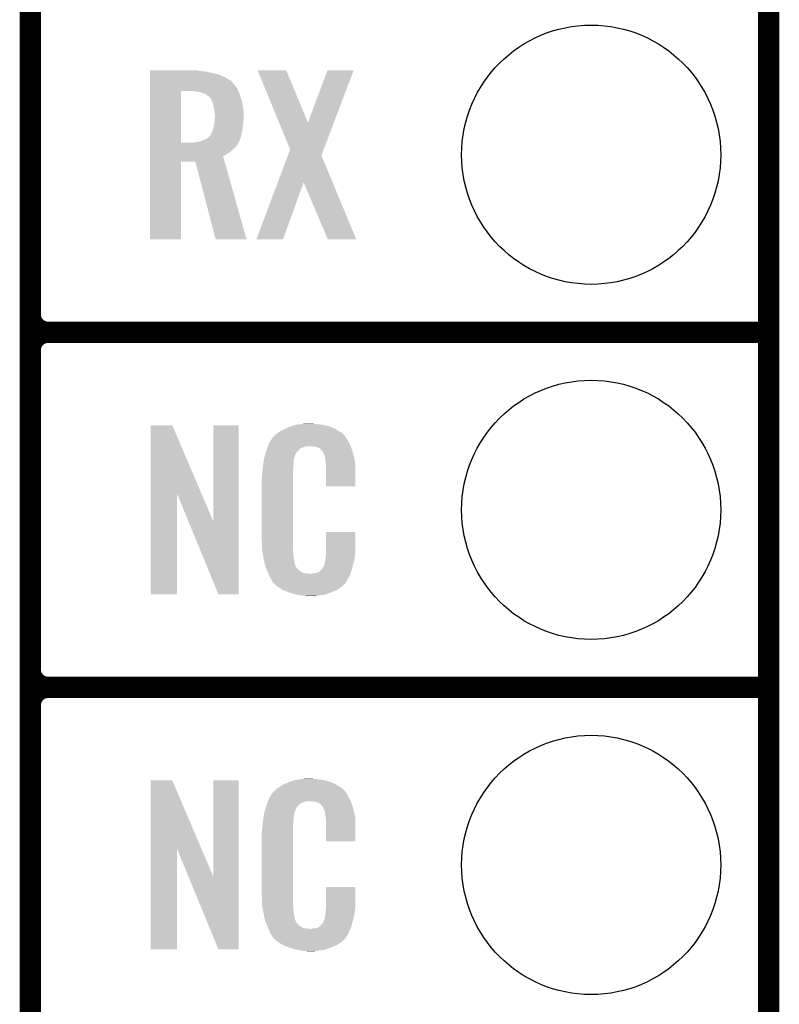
# Model space of a CAD drawing. Extents: x -4.5 to 27.4, y -3.9 to 53.4.
# Tile 12 of 47: x 18.8 to 24.2, y 4.1 to 11.1. Entities that reach past the tile are written whole.
import ezdxf

# ---------------------------------------------------------------- set-up
doc = ezdxf.new("R2010")
doc.units = 0
doc.layers.get('0').update_dxf_attribs({"linetype": 'CONTINUOUS'})
for name, color, linetype in [('CAN_LIN_SBC_CLICK_V101_GKO', 5, 'CONTINUOUS'), ('CAN_LIN_SBC_CLICK_V101_GTO', 14, 'CONTINUOUS'), ('CAN_LIN_SBC_CLICK_V101_GTS', 12, 'CONTINUOUS')]:
    doc.layers.add(name, color=color, linetype=linetype)

# ---------------------------------------------------------------- blocks, each defined once
blk = doc.blocks.new('ROUND_20')
blk.add_circle((0, 0), 0.9271)

msp = doc.modelspace()

# ---------------------------------------------------------------- linework, layer by layer
at = {"layer": 'CAN_LIN_SBC_CLICK_V101_GKO', "const_width": 0.1524}
msp.add_lwpolyline([(24.13, -1.27), (24.13, 28.575)], dxfattribs=at)
at = {"layer": 'CAN_LIN_SBC_CLICK_V101_GTO', "const_width": 0.1524}
for points in [[(18.8468, -0.5588), (18.8468, 18.3388)], [(18.8468, 9.017), (18.8468, 11.303)], [(18.9738, 8.89), (24.13, 8.89)], [(18.9738, 8.89), (24.13, 8.89)], [(18.8468, 6.477), (18.8468, 8.763)], [(18.9738, 6.35), (24.13, 6.35)], [(18.9738, 6.35), (24.13, 6.35)], [(18.8468, 3.937), (18.8468, 6.223)]]:
    msp.add_lwpolyline(points, dxfattribs=at)
for points in [[(18.8468, 9.017, 0.4142136), (18.9738, 8.89)], [(18.9738, 8.89, 0.4142136), (18.8468, 8.763)], [(18.9738, 8.89, 0.4142136), (18.8468, 8.763)], [(18.8468, 6.477, 0.4142136), (18.9738, 6.35)], [(18.9738, 6.35, 0.4142136), (18.8468, 6.223)], [(18.9738, 6.35, 0.4142136), (18.8468, 6.223)]]:
    msp.add_lwpolyline(points, format="xyb", dxfattribs=at)
at = {"layer": 'CAN_LIN_SBC_CLICK_V101_GTO'}
for points in [[(19.7028, 10.76198), (19.702802, 10.76452), (20.04314, 10.76198), (20.02536, 10.76452)], [(19.7028, 10.75944), (19.7028, 10.76198), (20.06092, 10.75944), (20.04314, 10.76198)], [(19.7028, 10.75436), (19.7028, 10.75944), (20.1041, 10.75436), (20.06092, 10.75944)], [(19.7028, 10.7442), (19.7028, 10.75436), (20.14728, 10.7442), (20.1041, 10.75436)], [(19.7028, 10.734038), (19.7028, 10.7442), (20.195542, 10.734038), (20.14728, 10.7442)], [(19.7028, 10.71372), (19.7028, 10.734038), (20.238718, 10.71372), (20.195542, 10.734038)], [(19.7028, 10.69086), (19.7028, 10.71372), (20.27936, 10.69086), (20.238718, 10.71372)], [(20.472438, 10.764506), (20.472432, 10.76452), (20.678144, 10.764506), (20.472432, 10.76452)], [(20.627478, 10.388654), (20.472438, 10.764506), (20.8331, 10.388654), (20.678144, 10.764506)], [(20.8331, 10.388654), (20.972784, 10.76449), (21.018228, 10.388654), (21.16073, 10.76449)], [(20.972784, 10.76449), (20.972796, 10.76452), (21.16073, 10.76449), (20.972796, 10.76452)], [(19.702798, 10.632438), (19.7028, 10.657842), (20.32762, 10.632438), (20.30984, 10.657842)], [(19.7028, 10.688316), (19.7028, 10.69086), (20.284442, 10.688316), (20.27936, 10.69086)], [(19.7028, 10.67562), (19.7028, 10.688316), (20.2946, 10.67562), (20.284442, 10.688316)], [(19.7028, 10.657842), (19.7028, 10.67562), (20.30984, 10.657842), (20.2946, 10.67562)], [(19.702792, 10.246382), (19.702798, 10.61466), (19.92376, 10.246382), (19.923782, 10.61466)], [(19.702798, 10.61466), (19.702798, 10.632438), (20.335826, 10.61466), (20.32762, 10.632438)], [(20.038062, 10.61212), (20.00758, 10.61466), (20.336998, 10.61212), (20.335826, 10.61466)], [(20.06346, 10.607038), (20.038062, 10.61212), (20.339344, 10.607038), (20.336998, 10.61212)], [(20.086318, 10.59942), (20.06346, 10.607038), (20.34286, 10.59942), (20.339344, 10.607038)], [(20.086324, 10.599418), (20.086318, 10.59942), (20.34286, 10.599418), (20.34286, 10.59942)], [(20.1041, 10.591798), (20.086324, 10.599418), (20.3454, 10.591798), (20.34286, 10.599418)], [(20.114264, 10.581638), (20.1041, 10.591798), (20.348788, 10.581638), (20.3454, 10.591798)], [(20.12442, 10.576558), (20.114264, 10.581638), (20.35048, 10.576558), (20.348788, 10.581638)], [(20.132042, 10.568938), (20.12442, 10.576558), (20.35302, 10.568938), (20.35048, 10.576558)], [(20.14075, 10.553698), (20.132042, 10.568938), (20.3581, 10.553698), (20.35302, 10.568938)], [(20.1422, 10.551158), (20.14075, 10.553698), (20.35861, 10.551158), (20.3581, 10.553698)], [(20.15236, 10.528298), (20.1422, 10.551158), (20.363182, 10.528298), (20.35861, 10.551158)], [(20.15744, 10.50544), (20.15236, 10.528298), (20.367752, 10.50544), (20.363182, 10.528298)], [(20.158076, 10.5029), (20.15744, 10.50544), (20.36826, 10.5029), (20.367752, 10.50544)], [(20.16252, 10.485118), (20.158076, 10.5029), (20.371494, 10.485118), (20.36826, 10.5029)], [(20.16365, 10.474958), (20.16252, 10.485118), (20.37334, 10.474958), (20.371494, 10.485118)], [(20.16506, 10.46226), (20.16365, 10.474958), (20.37334, 10.46226), (20.37334, 10.474958)], [(20.1676, 10.447018), (20.16506, 10.46226), (20.37334, 10.447018), (20.37334, 10.46226)], [(20.165604, 10.4013), (20.167236, 10.42416), (20.3708, 10.4013), (20.37334, 10.42416)], [(20.167236, 10.42416), (20.1676, 10.42924), (20.37334, 10.42416), (20.37334, 10.42924)], [(20.1676, 10.42924), (20.1676, 10.447018), (20.37334, 10.42924), (20.37334, 10.447018)], [(20.155462, 10.34542), (20.15998, 10.36574), (20.36572, 10.34542), (20.367412, 10.36574)], [(20.15998, 10.36574), (20.161826, 10.3759), (20.367412, 10.36574), (20.36826, 10.3759)], [(20.161826, 10.3759), (20.16506, 10.393678), (20.36826, 10.3759), (20.370036, 10.393678)], [(20.16506, 10.393678), (20.165604, 10.4013), (20.370036, 10.393678), (20.3708, 10.4013)], [(20.706076, 10.198108), (20.627478, 10.388654), (20.945982, 10.198108), (21.018228, 10.388654)], [(20.118066, 10.281918), (20.12696, 10.28954), (20.353018, 10.281918), (20.35419, 10.28954)], [(20.12696, 10.28954), (20.129498, 10.292078), (20.35419, 10.28954), (20.35458, 10.292078)], [(20.129498, 10.292078), (20.139658, 10.307318), (20.35458, 10.292078), (20.356926, 10.307318)], [(20.139658, 10.307318), (20.143468, 10.31494), (20.356926, 10.307318), (20.3581, 10.31494)], [(20.143468, 10.31494), (20.14728, 10.32256), (20.3581, 10.31494), (20.360004, 10.32256)], [(20.14728, 10.32256), (20.154898, 10.342878), (20.360004, 10.32256), (20.365084, 10.342878)], [(20.154898, 10.342878), (20.155462, 10.34542), (20.365084, 10.342878), (20.36572, 10.34542)], [(19.70279, 10.213338), (19.702792, 10.23112), (20.31492, 10.213338), (20.327618, 10.23112)], [(19.70279, 10.1981), (19.70279, 10.213338), (20.29714, 10.1981), (20.31492, 10.213338)], [(19.702792, 10.24636), (19.702792, 10.246382), (20.010118, 10.24636), (19.92376, 10.246382)], [(19.702792, 10.23112), (19.702792, 10.24636), (20.327618, 10.23112), (20.335238, 10.24636)], [(20.010118, 10.24636), (20.02536, 10.2489), (20.335238, 10.24636), (20.336508, 10.2489)], [(20.02536, 10.2489), (20.045648, 10.251436), (20.336508, 10.2489), (20.337778, 10.251436)], [(20.045648, 10.251436), (20.04568, 10.25144), (20.337778, 10.251436), (20.33778, 10.25144)], [(20.04568, 10.25144), (20.057112, 10.25398), (20.33778, 10.25144), (20.340318, 10.25398)], [(20.057112, 10.25398), (20.068538, 10.256518), (20.340318, 10.25398), (20.34147, 10.256518)], [(20.068538, 10.256518), (20.08886, 10.26668), (20.34147, 10.256518), (20.34609, 10.26668)], [(20.08886, 10.26668), (20.109178, 10.2743), (20.34609, 10.26668), (20.349554, 10.2743)], [(20.109178, 10.2743), (20.118066, 10.281918), (20.349554, 10.2743), (20.353018, 10.281918)], [(19.70279, 10.18032), (19.70279, 10.1981), (20.27682, 10.18032), (20.29714, 10.1981)], [(19.70279, 10.165082), (19.70279, 10.18032), (20.253962, 10.165082), (20.27682, 10.18032)], [(19.70279, 10.149824), (19.70279, 10.165082), (20.226024, 10.149824), (20.253962, 10.165082)], [(19.70279, 10.1092), (19.70279, 10.149824), (20.237482, 10.1092), (20.226024, 10.149824)], [(20.617354, 9.961826), (20.689856, 10.154912), (21.009774, 9.961826), (20.929604, 10.154912)], [(20.689856, 10.154912), (20.706076, 10.198108), (20.929604, 10.154912), (20.945982, 10.198108)], [(19.70278, 9.555502), (19.70279, 10.109178), (19.923738, 9.555502), (19.92376, 10.109178)], [(19.70279, 10.109178), (19.70279, 10.1092), (19.92376, 10.109178), (20.027882, 10.1092)], [(20.172676, 9.555496), (20.027882, 10.1092), (20.393628, 9.555496), (20.237482, 10.1092)], [(20.46479, 9.55551), (20.617354, 9.961826), (20.655274, 9.55551), (20.802582, 9.961826)], [(20.975316, 9.555494), (20.802582, 9.961826), (21.178484, 9.555494), (21.009774, 9.961826)], [(19.923738, 9.55548), (19.70278, 9.555502), (19.923738, 9.55548), (19.923738, 9.555502)], [(20.393632, 9.55548), (20.172676, 9.555496), (20.393632, 9.55548), (20.393628, 9.555496)], [(20.655264, 9.55548), (20.46479, 9.55551), (20.655264, 9.55548), (20.655274, 9.55551)], [(21.178488, 9.55548), (21.178484, 9.555494), (21.178488, 9.55548), (20.975316, 9.555494)], [(19.707872, 7.736728), (19.70788, 8.224506), (20.070862, 7.736728), (19.862804, 8.224506)], [(19.70788, 8.224506), (19.707882, 8.22452), (19.862804, 8.224506), (19.707882, 8.22452)], [(20.15744, 7.533748), (20.15746, 8.224498), (20.337766, 7.533748), (20.33778, 8.224498)], [(20.15746, 8.224498), (20.157462, 8.22452), (20.33778, 8.224498), (20.157462, 8.22452)], [(20.614642, 8.16864), (20.626618, 8.176262), (21.077432, 8.16864), (21.06676, 8.176262)], [(20.626618, 8.176262), (20.642582, 8.18642), (21.06676, 8.176262), (21.04983, 8.18642)], [(20.642582, 8.18642), (20.66798, 8.19912), (21.04983, 8.18642), (21.02866, 8.19912)], [(20.66798, 8.19912), (20.67814, 8.2042), (21.02866, 8.19912), (21.016324, 8.2042)], [(20.67814, 8.2042), (20.703538, 8.21436), (21.016324, 8.2042), (20.991652, 8.21436)], [(20.703538, 8.21436), (20.711158, 8.2169), (20.991652, 8.21436), (20.985482, 8.2169)], [(20.711158, 8.2169), (20.7264, 8.22198), (20.985482, 8.2169), (20.966432, 8.22198)], [(20.7264, 8.22198), (20.743334, 8.22706), (20.966432, 8.22198), (20.947382, 8.22706)], [(20.743334, 8.22706), (20.751802, 8.2296), (20.947382, 8.22706), (20.927062, 8.2296)], [(20.751802, 8.2296), (20.78228, 8.23214), (20.927062, 8.2296), (20.90674, 8.23214)], [(20.78228, 8.23214), (20.79752, 8.23468), (20.90674, 8.23214), (20.891502, 8.23468)], [(20.79752, 8.23468), (20.812762, 8.23722), (20.876262, 8.23468), (20.863562, 8.23722)], [(20.55368, 8.092442), (20.562644, 8.10768), (21.130952, 8.092442), (21.12264, 8.10768)], [(20.562644, 8.10768), (20.576094, 8.13054), (21.12264, 8.10768), (21.109942, 8.13054)], [(20.576094, 8.13054), (20.579086, 8.135622), (21.109942, 8.13054), (21.106132, 8.135622)], [(20.579086, 8.135622), (20.584162, 8.138164), (21.106132, 8.135622), (21.104224, 8.138164)], [(20.584162, 8.138164), (20.58619, 8.1407), (21.104224, 8.138164), (21.102322, 8.1407)], [(20.58619, 8.1407), (20.59025, 8.145776), (21.102322, 8.1407), (21.099782, 8.145776)], [(20.59025, 8.145776), (20.59432, 8.150862), (21.099782, 8.145776), (21.095424, 8.150862)], [(20.59432, 8.150862), (20.608834, 8.16356), (21.095424, 8.150862), (21.084542, 8.16356)], [(20.608834, 8.16356), (20.614642, 8.16864), (21.084542, 8.16356), (21.077432, 8.16864)], [(20.526272, 8.011158), (20.533492, 8.034018), (20.741638, 8.011158), (20.754338, 8.034018)], [(20.533492, 8.034018), (20.5359, 8.04164), (20.754338, 8.034018), (20.761958, 8.04164)], [(20.5359, 8.04164), (20.536788, 8.04418), (20.761958, 8.04164), (20.764498, 8.04418)], [(20.536788, 8.04418), (20.538564, 8.049256), (20.764498, 8.04418), (20.767038, 8.049256)], [(20.538564, 8.049256), (20.542122, 8.059418), (20.767038, 8.049256), (20.77974, 8.059418)], [(20.542122, 8.059418), (20.547454, 8.074658), (20.77974, 8.059418), (20.817836, 8.074658)], [(20.547454, 8.074658), (20.547456, 8.07466), (20.817836, 8.074658), (20.866098, 8.07466)], [(20.547456, 8.07466), (20.549232, 8.079738), (21.139694, 8.07466), (21.13788, 8.079738)], [(20.549232, 8.079738), (20.55368, 8.092442), (21.13788, 8.079738), (21.130952, 8.092442)], [(20.88388, 8.07212), (20.866098, 8.07466), (21.140602, 8.07212), (21.139694, 8.07466)], [(20.896578, 8.06958), (20.88388, 8.07212), (21.141508, 8.06958), (21.140602, 8.07212)], [(20.921974, 8.056882), (20.896578, 8.06958), (21.146044, 8.056882), (21.141508, 8.06958)], [(20.924518, 8.051804), (20.921974, 8.056882), (21.147856, 8.051804), (21.146044, 8.056882)], [(20.931054, 8.04418), (20.924518, 8.051804), (21.150578, 8.04418), (21.147856, 8.051804)], [(20.939758, 8.034022), (20.931054, 8.04418), (21.153568, 8.034022), (21.150578, 8.04418)], [(20.94992, 8.01116), (20.939758, 8.034022), (21.160292, 8.01116), (21.153568, 8.034022)], [(20.514642, 7.955278), (20.516648, 7.967978), (20.73148, 7.955278), (20.73148, 7.967978)], [(20.516648, 7.967978), (20.518252, 7.978138), (20.73148, 7.967978), (20.73402, 7.978138)], [(20.518252, 7.978138), (20.519054, 7.983218), (20.73402, 7.978138), (20.73402, 7.983218)], [(20.519054, 7.983218), (20.52066, 7.993382), (20.73402, 7.983218), (20.73679, 7.993382)], [(20.52066, 7.993382), (20.526272, 8.011158), (20.73679, 7.993382), (20.741638, 8.011158)], [(20.953984, 8.001002), (20.94992, 8.01116), (21.16328, 8.001002), (21.160292, 8.01116)], [(20.954998, 7.998464), (20.953984, 8.001002), (21.163764, 7.998464), (21.16328, 8.001002)], [(20.955, 7.990842), (20.954998, 7.998464), (21.165216, 7.990842), (21.163764, 7.998464)], [(20.95754, 7.978138), (20.955, 7.990842), (21.167636, 7.978138), (21.165216, 7.990842)], [(20.96008, 7.96036), (20.95754, 7.978138), (21.171022, 7.96036), (21.167636, 7.978138)], [(20.961058, 7.947658), (20.96008, 7.96036), (21.17344, 7.947658), (21.171022, 7.96036)], [(20.50542, 7.88162), (20.50796, 7.8994), (20.7264, 7.88162), (20.7264, 7.8994)], [(20.50796, 7.8994), (20.508242, 7.901938), (20.7264, 7.8994), (20.7264, 7.901938)], [(20.508242, 7.901938), (20.5105, 7.92226), (20.7264, 7.901938), (20.72894, 7.92226)], [(20.5105, 7.92226), (20.512756, 7.942578), (20.72894, 7.92226), (20.72894, 7.942578)], [(20.512756, 7.942578), (20.51304, 7.94512), (20.72894, 7.942578), (20.729448, 7.94512)], [(20.51304, 7.94512), (20.514642, 7.955278), (20.729448, 7.94512), (20.73148, 7.955278)], [(20.96262, 7.92734), (20.961058, 7.947658), (21.173436, 7.92734), (21.17344, 7.947658)], [(20.96262, 7.787662), (20.96262, 7.92734), (21.173418, 7.787662), (21.173436, 7.92734)], [(20.50288, 7.851142), (20.50542, 7.863842), (20.7264, 7.851142), (20.7264, 7.863842)], [(20.50288, 7.40156), (20.50288, 7.851142), (20.7264, 7.40156), (20.7264, 7.851142)], [(20.50542, 7.863842), (20.50542, 7.88162), (20.7264, 7.863842), (20.7264, 7.88162)], [(21.173418, 7.78764), (20.96262, 7.787662), (21.173418, 7.78764), (21.173418, 7.787662)], [(19.70786, 7.015502), (19.707872, 7.736728), (19.895798, 7.015502), (19.89582, 7.736728)], [(19.979456, 7.533748), (19.89582, 7.736728), (20.15744, 7.533748), (20.070862, 7.736728)], [(20.192996, 7.015494), (19.979456, 7.533748), (20.337758, 7.015494), (20.337766, 7.533748)], [(20.505232, 7.33806), (20.50288, 7.40156), (20.7264, 7.33806), (20.7264, 7.40156)], [(20.96262, 7.32282), (20.96264, 7.462498), (21.17344, 7.32282), (21.17344, 7.462498)], [(20.96264, 7.462498), (20.962642, 7.46252), (21.17344, 7.462498), (20.962642, 7.46252)], [(20.50542, 7.332982), (20.505232, 7.33806), (20.727126, 7.332982), (20.7264, 7.33806)], [(20.50763, 7.320278), (20.50542, 7.332982), (20.72894, 7.320278), (20.727126, 7.332982)], [(20.511606, 7.297418), (20.50763, 7.320278), (20.72894, 7.297418), (20.72894, 7.320278)], [(20.51558, 7.27456), (20.511606, 7.297418), (20.73255, 7.27456), (20.72894, 7.297418)], [(20.520662, 7.24916), (20.51558, 7.27456), (20.73656, 7.24916), (20.73255, 7.27456)], [(20.955002, 7.251704), (20.95754, 7.256784), (21.162234, 7.251704), (21.163428, 7.256784)], [(20.95754, 7.264402), (20.958048, 7.266942), (21.165222, 7.264402), (21.16582, 7.266942)], [(20.95754, 7.256784), (20.95754, 7.264402), (21.163428, 7.256784), (21.165222, 7.264402)], [(20.958048, 7.266942), (20.96008, 7.277102), (21.16582, 7.266942), (21.167174, 7.277102)], [(20.96008, 7.2898), (20.961984, 7.30504), (21.168866, 7.2898), (21.1709, 7.30504)], [(20.96008, 7.277102), (20.96008, 7.2898), (21.167174, 7.277102), (21.168866, 7.2898)], [(20.961984, 7.30504), (20.96262, 7.310122), (21.1709, 7.30504), (21.171626, 7.310122)], [(20.96262, 7.310122), (20.96262, 7.32282), (21.171626, 7.310122), (21.17344, 7.32282)], [(20.525234, 7.226298), (20.520662, 7.24916), (20.74164, 7.226298), (20.73656, 7.24916)], [(20.52574, 7.223762), (20.525234, 7.226298), (20.74291, 7.223762), (20.74164, 7.226298)], [(20.533062, 7.20598), (20.52574, 7.223762), (20.751802, 7.20598), (20.74291, 7.223762)], [(20.53411, 7.203436), (20.533062, 7.20598), (20.754342, 7.203436), (20.751802, 7.20598)], [(20.5362, 7.19836), (20.53411, 7.203436), (20.756884, 7.19836), (20.754342, 7.203436)], [(20.538292, 7.193278), (20.5362, 7.19836), (20.764502, 7.193278), (20.756884, 7.19836)], [(20.54143, 7.18566), (20.538292, 7.193278), (20.77212, 7.18566), (20.764502, 7.193278)], [(20.54352, 7.18058), (20.54143, 7.18566), (20.779742, 7.18058), (20.77212, 7.18566)], [(20.914362, 7.178042), (20.921986, 7.18566), (21.14296, 7.178042), (21.145076, 7.18566)], [(20.921986, 7.18566), (20.924526, 7.185674), (21.145076, 7.18566), (21.14508, 7.185674)], [(20.924526, 7.185674), (20.927062, 7.19074), (21.14508, 7.185674), (21.146488, 7.19074)], [(20.927062, 7.19074), (20.937222, 7.200902), (21.146488, 7.19074), (21.14931, 7.200902)], [(20.937222, 7.200902), (20.94992, 7.22376), (21.14931, 7.200902), (21.15566, 7.22376)], [(20.94992, 7.22376), (20.949922, 7.223762), (21.15566, 7.22376), (21.15566, 7.223762)], [(20.949922, 7.223762), (20.955, 7.249162), (21.15566, 7.223762), (21.161636, 7.249162)], [(20.955, 7.249162), (20.955002, 7.251704), (21.161636, 7.249162), (21.162234, 7.251704)], [(20.545474, 7.1755), (20.54352, 7.18058), (20.787362, 7.1755), (20.779742, 7.18058)], [(20.548406, 7.16788), (20.545474, 7.1755), (20.802604, 7.16788), (20.787362, 7.1755)], [(20.55036, 7.1628), (20.548406, 7.16788), (20.848322, 7.1628), (20.802604, 7.16788)], [(20.55622, 7.14756), (20.55036, 7.1628), (21.130408, 7.14756), (21.136684, 7.1628)], [(20.563278, 7.13486), (20.55622, 7.14756), (21.12518, 7.13486), (21.130408, 7.14756)], [(20.568922, 7.124698), (20.563278, 7.13486), (21.119082, 7.124698), (21.12518, 7.13486)], [(20.579076, 7.109466), (20.568922, 7.124698), (21.109942, 7.109466), (21.119082, 7.124698)], [(20.848322, 7.1628), (20.858482, 7.162802), (21.136684, 7.1628), (21.136686, 7.162802)], [(20.858482, 7.162802), (20.866104, 7.16534), (21.136686, 7.162802), (21.13773, 7.16534)], [(20.876262, 7.16534), (20.901662, 7.17042), (21.13773, 7.16534), (21.139822, 7.17042)], [(20.901662, 7.17042), (20.914354, 7.178038), (21.139822, 7.17042), (21.14296, 7.178038)], [(20.914354, 7.178038), (20.914362, 7.178042), (21.14296, 7.178038), (21.14296, 7.178042)], [(20.57908, 7.104386), (20.579076, 7.109466), (21.106894, 7.104386), (21.109942, 7.109466)], [(20.586704, 7.09676), (20.57908, 7.104386), (21.10232, 7.09676), (21.106894, 7.104386)], [(20.591784, 7.091678), (20.586704, 7.09676), (21.099776, 7.091678), (21.10232, 7.09676)], [(20.59686, 7.086598), (20.591784, 7.091678), (21.093426, 7.086598), (21.099776, 7.091678)], [(20.602786, 7.08152), (20.59686, 7.086598), (21.08708, 7.08152), (21.093426, 7.086598)], [(20.614638, 7.07136), (20.602786, 7.08152), (21.075228, 7.07136), (21.08708, 7.08152)], [(20.622768, 7.06628), (20.614638, 7.07136), (21.069302, 7.06628), (21.075228, 7.07136)], [(20.65122, 7.0485), (20.622768, 7.06628), (21.0439, 7.0485), (21.069302, 7.06628)], [(20.65528, 7.045962), (20.65122, 7.0485), (21.037978, 7.045962), (21.0439, 7.0485)], [(20.687936, 7.03326), (20.65528, 7.045962), (21.00834, 7.03326), (21.037978, 7.045962)], [(19.895798, 7.01548), (19.70786, 7.015502), (19.895798, 7.01548), (19.895798, 7.015502)], [(20.337758, 7.01548), (20.192996, 7.015494), (20.337758, 7.01548), (20.337758, 7.015494)], [(20.701, 7.028178), (20.687936, 7.03326), (20.99527, 7.028178), (21.00834, 7.03326)], [(20.744178, 7.01548), (20.701, 7.028178), (20.962618, 7.01548), (20.99527, 7.028178)], [(20.771274, 7.0104), (20.744178, 7.01548), (20.939758, 7.0104), (20.962618, 7.01548)], [(20.78482, 7.00786), (20.771274, 7.0104), (20.91182, 7.00786), (20.939758, 7.0104)], [(20.800058, 7.00532), (20.78482, 7.00786), (20.896578, 7.00532), (20.91182, 7.00786)], [(20.827998, 7.00278), (20.817838, 7.00532), (20.881338, 7.00278), (20.896578, 7.00532)], [(19.707872, 5.196728), (19.70788, 5.684506), (20.070862, 5.196728), (19.862804, 5.684506)], [(19.70788, 5.684506), (19.707882, 5.68452), (19.862804, 5.684506), (19.707882, 5.68452)], [(20.15744, 4.993748), (20.15746, 5.684498), (20.337766, 4.993748), (20.33778, 5.684498)], [(20.15746, 5.684498), (20.157462, 5.68452), (20.33778, 5.684498), (20.157462, 5.68452)], [(20.614642, 5.62864), (20.626618, 5.636262), (21.077432, 5.62864), (21.06676, 5.636262)], [(20.626618, 5.636262), (20.642582, 5.64642), (21.06676, 5.636262), (21.04983, 5.64642)], [(20.642582, 5.64642), (20.66798, 5.65912), (21.04983, 5.64642), (21.02866, 5.65912)], [(20.66798, 5.65912), (20.67814, 5.6642), (21.02866, 5.65912), (21.016324, 5.6642)], [(20.67814, 5.6642), (20.703538, 5.67436), (21.016324, 5.6642), (20.991652, 5.67436)], [(20.703538, 5.67436), (20.711158, 5.6769), (20.991652, 5.67436), (20.985482, 5.6769)], [(20.711158, 5.6769), (20.7264, 5.68198), (20.985482, 5.6769), (20.966432, 5.68198)], [(20.7264, 5.68198), (20.743334, 5.68706), (20.966432, 5.68198), (20.947382, 5.68706)], [(20.743334, 5.68706), (20.751802, 5.6896), (20.947382, 5.68706), (20.927062, 5.6896)], [(20.751802, 5.6896), (20.78228, 5.69214), (20.927062, 5.6896), (20.90674, 5.69214)], [(20.78228, 5.69214), (20.79752, 5.69468), (20.90674, 5.69214), (20.891502, 5.69468)], [(20.79752, 5.69468), (20.812762, 5.69722), (20.876262, 5.69468), (20.863562, 5.69722)], [(20.55368, 5.552442), (20.562644, 5.56768), (21.130952, 5.552442), (21.12264, 5.56768)], [(20.562644, 5.56768), (20.576094, 5.59054), (21.12264, 5.56768), (21.109942, 5.59054)], [(20.576094, 5.59054), (20.579086, 5.595622), (21.109942, 5.59054), (21.106132, 5.595622)], [(20.579086, 5.595622), (20.584162, 5.598164), (21.106132, 5.595622), (21.104224, 5.598164)], [(20.584162, 5.598164), (20.58619, 5.6007), (21.104224, 5.598164), (21.102322, 5.6007)], [(20.58619, 5.6007), (20.59025, 5.605776), (21.102322, 5.6007), (21.099782, 5.605776)], [(20.59025, 5.605776), (20.59432, 5.610862), (21.099782, 5.605776), (21.095424, 5.610862)], [(20.59432, 5.610862), (20.608834, 5.62356), (21.095424, 5.610862), (21.084542, 5.62356)], [(20.608834, 5.62356), (20.614642, 5.62864), (21.084542, 5.62356), (21.077432, 5.62864)], [(20.526272, 5.471158), (20.533492, 5.494018), (20.741638, 5.471158), (20.754338, 5.494018)], [(20.533492, 5.494018), (20.5359, 5.50164), (20.754338, 5.494018), (20.761958, 5.50164)], [(20.5359, 5.50164), (20.536788, 5.50418), (20.761958, 5.50164), (20.764498, 5.50418)], [(20.536788, 5.50418), (20.538564, 5.509256), (20.764498, 5.50418), (20.767038, 5.509256)], [(20.538564, 5.509256), (20.542122, 5.519418), (20.767038, 5.509256), (20.77974, 5.519418)], [(20.542122, 5.519418), (20.547454, 5.534658), (20.77974, 5.519418), (20.817836, 5.534658)], [(20.547454, 5.534658), (20.547456, 5.53466), (20.817836, 5.534658), (20.866098, 5.53466)], [(20.547456, 5.53466), (20.549232, 5.539738), (21.139694, 5.53466), (21.13788, 5.539738)], [(20.549232, 5.539738), (20.55368, 5.552442), (21.13788, 5.539738), (21.130952, 5.552442)], [(20.88388, 5.53212), (20.866098, 5.53466), (21.140602, 5.53212), (21.139694, 5.53466)], [(20.896578, 5.52958), (20.88388, 5.53212), (21.141508, 5.52958), (21.140602, 5.53212)], [(20.921974, 5.516882), (20.896578, 5.52958), (21.146044, 5.516882), (21.141508, 5.52958)], [(20.924518, 5.511804), (20.921974, 5.516882), (21.147856, 5.511804), (21.146044, 5.516882)], [(20.931054, 5.50418), (20.924518, 5.511804), (21.150578, 5.50418), (21.147856, 5.511804)], [(20.939758, 5.494022), (20.931054, 5.50418), (21.153568, 5.494022), (21.150578, 5.50418)], [(20.94992, 5.47116), (20.939758, 5.494022), (21.160292, 5.47116), (21.153568, 5.494022)], [(20.514642, 5.415278), (20.516648, 5.427978), (20.73148, 5.415278), (20.73148, 5.427978)], [(20.516648, 5.427978), (20.518252, 5.438138), (20.73148, 5.427978), (20.73402, 5.438138)], [(20.518252, 5.438138), (20.519054, 5.443218), (20.73402, 5.438138), (20.73402, 5.443218)], [(20.519054, 5.443218), (20.52066, 5.453382), (20.73402, 5.443218), (20.73679, 5.453382)], [(20.52066, 5.453382), (20.526272, 5.471158), (20.73679, 5.453382), (20.741638, 5.471158)], [(20.953984, 5.461002), (20.94992, 5.47116), (21.16328, 5.461002), (21.160292, 5.47116)], [(20.954998, 5.458464), (20.953984, 5.461002), (21.163764, 5.458464), (21.16328, 5.461002)], [(20.955, 5.450842), (20.954998, 5.458464), (21.165216, 5.450842), (21.163764, 5.458464)], [(20.95754, 5.438138), (20.955, 5.450842), (21.167636, 5.438138), (21.165216, 5.450842)], [(20.96008, 5.42036), (20.95754, 5.438138), (21.171022, 5.42036), (21.167636, 5.438138)], [(20.50542, 5.34162), (20.50796, 5.3594), (20.7264, 5.34162), (20.7264, 5.3594)], [(20.50796, 5.3594), (20.508242, 5.361938), (20.7264, 5.3594), (20.7264, 5.361938)], [(20.508242, 5.361938), (20.5105, 5.38226), (20.7264, 5.361938), (20.72894, 5.38226)], [(20.5105, 5.38226), (20.512756, 5.402578), (20.72894, 5.38226), (20.72894, 5.402578)], [(20.512756, 5.402578), (20.51304, 5.40512), (20.72894, 5.402578), (20.729448, 5.40512)], [(20.51304, 5.40512), (20.514642, 5.415278), (20.729448, 5.40512), (20.73148, 5.415278)], [(20.961058, 5.407658), (20.96008, 5.42036), (21.17344, 5.407658), (21.171022, 5.42036)], [(20.96262, 5.38734), (20.961058, 5.407658), (21.173436, 5.38734), (21.17344, 5.407658)], [(20.96262, 5.247662), (20.96262, 5.38734), (21.173418, 5.247662), (21.173436, 5.38734)], [(20.50288, 5.311142), (20.50542, 5.323842), (20.7264, 5.311142), (20.7264, 5.323842)], [(20.50288, 4.86156), (20.50288, 5.311142), (20.7264, 4.86156), (20.7264, 5.311142)], [(20.50542, 5.323842), (20.50542, 5.34162), (20.7264, 5.323842), (20.7264, 5.34162)], [(21.173418, 5.24764), (20.96262, 5.247662), (21.173418, 5.24764), (21.173418, 5.247662)], [(19.70786, 4.475502), (19.707872, 5.196728), (19.895798, 4.475502), (19.89582, 5.196728)], [(19.979456, 4.993748), (19.89582, 5.196728), (20.15744, 4.993748), (20.070862, 5.196728)], [(20.192996, 4.475494), (19.979456, 4.993748), (20.337758, 4.475494), (20.337766, 4.993748)], [(20.505232, 4.79806), (20.50288, 4.86156), (20.7264, 4.79806), (20.7264, 4.86156)], [(20.96262, 4.78282), (20.96264, 4.922498), (21.17344, 4.78282), (21.17344, 4.922498)], [(20.96264, 4.922498), (20.962642, 4.92252), (21.17344, 4.922498), (20.962642, 4.92252)], [(20.50542, 4.792982), (20.505232, 4.79806), (20.727126, 4.792982), (20.7264, 4.79806)], [(20.50763, 4.780278), (20.50542, 4.792982), (20.72894, 4.780278), (20.727126, 4.792982)], [(20.511606, 4.757418), (20.50763, 4.780278), (20.72894, 4.757418), (20.72894, 4.780278)], [(20.51558, 4.73456), (20.511606, 4.757418), (20.73255, 4.73456), (20.72894, 4.757418)], [(20.520662, 4.70916), (20.51558, 4.73456), (20.73656, 4.70916), (20.73255, 4.73456)], [(20.95754, 4.724402), (20.958048, 4.726942), (21.165222, 4.724402), (21.16582, 4.726942)], [(20.95754, 4.716784), (20.95754, 4.724402), (21.163428, 4.716784), (21.165222, 4.724402)], [(20.958048, 4.726942), (20.96008, 4.737102), (21.16582, 4.726942), (21.167174, 4.737102)], [(20.96008, 4.7498), (20.961984, 4.76504), (21.168866, 4.7498), (21.1709, 4.76504)], [(20.96008, 4.737102), (20.96008, 4.7498), (21.167174, 4.737102), (21.168866, 4.7498)], [(20.961984, 4.76504), (20.96262, 4.770122), (21.1709, 4.76504), (21.171626, 4.770122)], [(20.96262, 4.770122), (20.96262, 4.78282), (21.171626, 4.770122), (21.17344, 4.78282)], [(20.525234, 4.686298), (20.520662, 4.70916), (20.74164, 4.686298), (20.73656, 4.70916)], [(20.52574, 4.683762), (20.525234, 4.686298), (20.74291, 4.683762), (20.74164, 4.686298)], [(20.533062, 4.66598), (20.52574, 4.683762), (20.751802, 4.66598), (20.74291, 4.683762)], [(20.53411, 4.663436), (20.533062, 4.66598), (20.754342, 4.663436), (20.751802, 4.66598)], [(20.5362, 4.65836), (20.53411, 4.663436), (20.756884, 4.65836), (20.754342, 4.663436)], [(20.538292, 4.653278), (20.5362, 4.65836), (20.764502, 4.653278), (20.756884, 4.65836)], [(20.54143, 4.64566), (20.538292, 4.653278), (20.77212, 4.64566), (20.764502, 4.653278)], [(20.924526, 4.645674), (20.927062, 4.65074), (21.14508, 4.645674), (21.146488, 4.65074)], [(20.927062, 4.65074), (20.937222, 4.660902), (21.146488, 4.65074), (21.14931, 4.660902)], [(20.937222, 4.660902), (20.94992, 4.68376), (21.14931, 4.660902), (21.15566, 4.68376)], [(20.94992, 4.68376), (20.949922, 4.683762), (21.15566, 4.68376), (21.15566, 4.683762)], [(20.949922, 4.683762), (20.955, 4.709162), (21.15566, 4.683762), (21.161636, 4.709162)], [(20.955, 4.709162), (20.955002, 4.711704), (21.161636, 4.709162), (21.162234, 4.711704)], [(20.955002, 4.711704), (20.95754, 4.716784), (21.162234, 4.711704), (21.163428, 4.716784)], [(20.54352, 4.64058), (20.54143, 4.64566), (20.779742, 4.64058), (20.77212, 4.64566)], [(20.545474, 4.6355), (20.54352, 4.64058), (20.787362, 4.6355), (20.779742, 4.64058)], [(20.548406, 4.62788), (20.545474, 4.6355), (20.802604, 4.62788), (20.787362, 4.6355)], [(20.55036, 4.6228), (20.548406, 4.62788), (20.848322, 4.6228), (20.802604, 4.62788)], [(20.55622, 4.60756), (20.55036, 4.6228), (21.130408, 4.60756), (21.136684, 4.6228)], [(20.563278, 4.59486), (20.55622, 4.60756), (21.12518, 4.59486), (21.130408, 4.60756)], [(20.568922, 4.584698), (20.563278, 4.59486), (21.119082, 4.584698), (21.12518, 4.59486)], [(20.579076, 4.569466), (20.568922, 4.584698), (21.109942, 4.569466), (21.119082, 4.584698)], [(20.848322, 4.6228), (20.858482, 4.622802), (21.136684, 4.6228), (21.136686, 4.622802)], [(20.858482, 4.622802), (20.866104, 4.62534), (21.136686, 4.622802), (21.13773, 4.62534)], [(20.876262, 4.62534), (20.901662, 4.63042), (21.13773, 4.62534), (21.139822, 4.63042)], [(20.901662, 4.63042), (20.914354, 4.638038), (21.139822, 4.63042), (21.14296, 4.638038)], [(20.914354, 4.638038), (20.914362, 4.638042), (21.14296, 4.638038), (21.14296, 4.638042)], [(20.914362, 4.638042), (20.921986, 4.64566), (21.14296, 4.638042), (21.145076, 4.64566)], [(20.921986, 4.64566), (20.924526, 4.645674), (21.145076, 4.64566), (21.14508, 4.645674)], [(20.57908, 4.564386), (20.579076, 4.569466), (21.106894, 4.564386), (21.109942, 4.569466)], [(20.586704, 4.55676), (20.57908, 4.564386), (21.10232, 4.55676), (21.106894, 4.564386)], [(20.591784, 4.551678), (20.586704, 4.55676), (21.099776, 4.551678), (21.10232, 4.55676)], [(20.59686, 4.546598), (20.591784, 4.551678), (21.093426, 4.546598), (21.099776, 4.551678)], [(20.602786, 4.54152), (20.59686, 4.546598), (21.08708, 4.54152), (21.093426, 4.546598)], [(20.614638, 4.53136), (20.602786, 4.54152), (21.075228, 4.53136), (21.08708, 4.54152)], [(20.622768, 4.52628), (20.614638, 4.53136), (21.069302, 4.52628), (21.075228, 4.53136)], [(20.65122, 4.5085), (20.622768, 4.52628), (21.0439, 4.5085), (21.069302, 4.52628)], [(20.65528, 4.505962), (20.65122, 4.5085), (21.037978, 4.505962), (21.0439, 4.5085)], [(19.895798, 4.47548), (19.70786, 4.475502), (19.895798, 4.47548), (19.895798, 4.475502)], [(20.337758, 4.47548), (20.192996, 4.475494), (20.337758, 4.47548), (20.337758, 4.475494)], [(20.687936, 4.49326), (20.65528, 4.505962), (21.00834, 4.49326), (21.037978, 4.505962)], [(20.701, 4.488178), (20.687936, 4.49326), (20.99527, 4.488178), (21.00834, 4.49326)], [(20.744178, 4.47548), (20.701, 4.488178), (20.962618, 4.47548), (20.99527, 4.488178)], [(20.771274, 4.4704), (20.744178, 4.47548), (20.939758, 4.4704), (20.962618, 4.47548)], [(20.78482, 4.46786), (20.771274, 4.4704), (20.91182, 4.46786), (20.939758, 4.4704)], [(20.800058, 4.46532), (20.78482, 4.46786), (20.896578, 4.46532), (20.91182, 4.46786)], [(20.827998, 4.46278), (20.817838, 4.46532), (20.881338, 4.46278), (20.896578, 4.46532)]]:
    msp.add_solid(points, dxfattribs=at)

# ---------------------------------------------------------------- block references
at = {"layer": 'CAN_LIN_SBC_CLICK_V101_GTS'}
for p in [(22.86, 10.16), (22.86, 7.62), (22.86, 5.08)]:
    msp.add_blockref('ROUND_20', p, dxfattribs=at)

doc.saveas('drawing.dxf')
